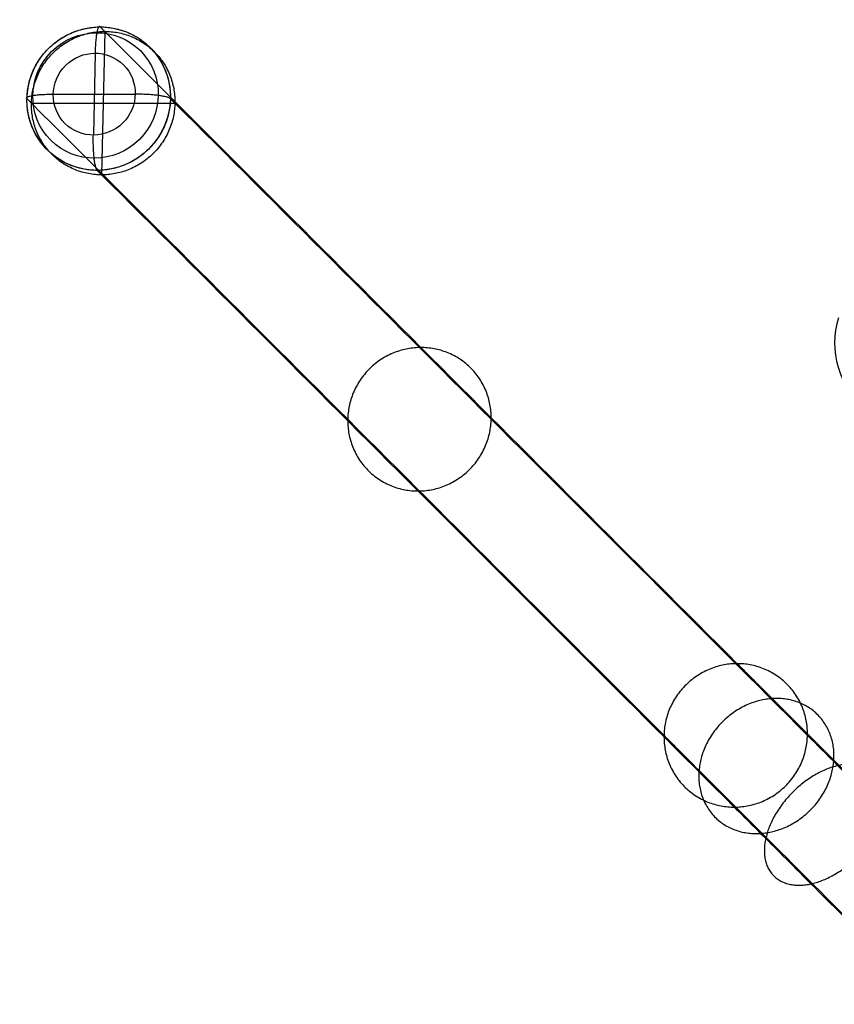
# Model space of a CAD drawing. Header units: millimetres. Extents: x -232 to 232, y -229 to 229.
# Tile 3 of 9: x -232 to -153, y 99 to 195. Entities that reach past the tile are written whole.
import ezdxf

# ---------------------------------------------------------------- set-up
doc = ezdxf.new("R2010")
doc.units = ezdxf.units.MM
doc.layers.add('Défaut', color=7, linetype='Continuous', true_color=0x000000)

msp = doc.modelspace()

# ---------------------------------------------------------------- linework, layer by layer
at = {"layer": 'Défaut'}
for p, q in [((-223.54, 193.394, 7.778), (-223.835, 179.54, 5.778)), ((-224.469, 191.291, 1.476), (-224.638, 183.375, 0.333)), ((-230.613, 186.467, 7.8), (-216.762, 186.467, 5.757)), ((-228.511, 187.333, 1.488), (-220.597, 187.333, 0.321))]:
    msp.add_line(p, q, dxfattribs=at)
at = {"layer": 'Défaut', "extrusion": (0.14438, -0.14438, 0.978932)}
for centre, radius in [((-26.319, 285.297, -55.583), 7), ((-26.319, 285.297, -57.704), 6.121), ((-26.319, 285.297, -58.583), 4)]:
    msp.add_circle(centre, radius, dxfattribs=at)
at = {"layer": 'Défaut', "extrusion": (3.63798e-12, 0.188855, 0.982005)}
msp.add_arc((144.577, -20.52, 757.903), 8.5, 342.89536, 116.09611, dxfattribs=at)
at = {"layer": 'Défaut'}
for points, weights, knots in [([(-217.196, 186.9, 2.82), (-217.048, 193.827, 3.82), (-223.973, 193.827, 4.841), (-230.898, 193.827, 5.863), (-231.046, 186.9, 4.863), (-231.193, 179.973, 3.863), (-224.268, 179.973, 2.842), (-217.343, 179.973, 1.82), (-217.196, 186.9, 2.82)], [1, 0.707106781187, 1, 0.707106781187, 1, 0.707106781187, 1, 0.707106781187, 1], [-43.982298, -43.982298, -43.982298, -32.986724, -32.986724, -21.991149, -21.991149, -10.995575, -10.995575, 0, 0, 0]), ([(-216.762, 186.467, 5.757), (-216.615, 193.394, 6.757), (-223.54, 193.394, 7.778), (-230.465, 193.393, 8.799), (-230.613, 186.467, 7.8), (-230.76, 179.54, 6.8), (-223.835, 179.54, 5.778), (-216.91, 179.54, 4.757), (-216.762, 186.467, 5.757)], [1, 0.707106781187, 1, 0.707106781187, 1, 0.707106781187, 1, 0.707106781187, 1], [-43.982298, -43.982298, -43.982298, -32.986724, -32.986724, -21.991149, -21.991149, -10.995575, -10.995575, 0, 0, 0]), ([(-216.762, 186.467, 5.757), (-216.615, 193.394, 6.757), (-223.54, 193.394, 7.778), (-230.465, 193.393, 8.799), (-230.613, 186.467, 7.8), (-230.76, 179.54, 6.8), (-223.835, 179.54, 5.778), (-216.91, 179.54, 4.757), (-216.762, 186.467, 5.757)], [1, 0.707106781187, 1, 0.707106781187, 1, 0.707106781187, 1, 0.707106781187, 1], [-43.982298, -43.982298, -43.982298, -32.986724, -32.986724, -21.991149, -21.991149, -10.995575, -10.995575, 0, 0, 0]), ([(-186.229, 155.934, 212.78), (-186.377, 149.007, 211.78), (-193.302, 149.007, 212.801), (-200.227, 149.007, 213.823), (-200.079, 155.934, 214.823), (-199.932, 162.86, 215.823), (-193.007, 162.86, 214.801), (-186.082, 162.86, 213.78), (-186.229, 155.934, 212.78)], [1, 0.707106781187, 1, 0.707106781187, 1, 0.707106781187, 1, 0.707106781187, 1], [0, 0, 0, 10.995575, 10.995575, 21.991149, 21.991149, 32.986724, 32.986724, 43.982298, 43.982298, 43.982298]), ([(-0.077, 154.675, 461.16), (-192.034, 154.637, 461.16), (-191.995, -37.32, 460.778), (-191.957, -229.276, 460.396), (0, -229.238, 460.396)], [1, 0.707106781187, 1, 0.707106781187, 1], [0, 0, 0, 383.913685, 383.913685, 767.827371, 767.827371, 767.827371]), ([(-0.077, 153.928, 461.099), (-191.286, 153.889, 461.099), (-191.248, -37.319, 460.719), (-191.209, -228.528, 460.339), (0, -228.49, 460.339)], [1, 0.707106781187, 1, 0.707106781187, 1], [0, 0, 0, 1.570796, 1.570796, 3.141593, 3.141593, 3.141593]), ([(0, -227.742, 460.282), (-190.462, -227.78, 460.282), (-190.5, -37.319, 460.66), (-190.538, 153.142, 461.039), (-0.076, 153.18, 461.039)], [1, 0.707106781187, 1, 0.707106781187, 1], [-767.827371, -767.827371, -767.827371, -383.913685, -383.913685, 0, 0, 0]), ([(-0.076, 149.791, 470.697), (-187.168, 149.754, 470.697), (-187.13, -37.338, 470.325), (-187.093, -224.429, 469.953), (-0.001, -224.392, 469.953)], [1, 0.707106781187, 1, 0.707106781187, 1], [0, 0, 0, 383.913685, 383.913685, 767.827371, 767.827371, 767.827371]), ([(-0.076, 148.819, 469.555), (-186.193, 148.782, 469.555), (-186.156, -37.335, 469.185), (-186.119, -223.453, 468.815), (-0.001, -223.415, 468.815)], [1, 0.707106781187, 1, 0.707106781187, 1], [0, 0, 0, 383.913685, 383.913685, 767.827371, 767.827371, 767.827371]), ([(-0.074, 139.714, 472.493), (-177.092, 139.679, 472.493), (-177.057, -37.339, 472.141), (-177.021, -214.357, 471.789), (-0.003, -214.322, 471.789)], [1, 0.707106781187, 1, 0.707106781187, 1], [0, 0, 0, 383.913685, 383.913685, 767.827371, 767.827371, 767.827371]), ([(-0.074, 139.593, 473.988), (-176.974, 139.558, 473.988), (-176.939, -37.342, 473.636), (-176.904, -214.242, 473.284), (-0.003, -214.207, 473.284)], [1, 0.707106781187, 1, 0.707106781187, 1], [0, 0, 0, 383.913685, 383.913685, 767.827371, 767.827371, 767.827371]), ([(-155.696, 125.401, 419.803), (-155.843, 118.474, 418.803), (-162.768, 118.474, 419.824), (-169.693, 118.474, 420.846), (-169.546, 125.4, 421.845), (-169.399, 132.327, 422.845), (-162.474, 132.327, 421.824), (-155.549, 132.327, 420.803), (-155.696, 125.401, 419.803)], [1, 0.707106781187, 1, 0.707106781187, 1, 0.707106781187, 1, 0.707106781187, 1], [0, 0, 0, 10.995575, 10.995575, 21.991149, 21.991149, 32.986724, 32.986724, 43.982298, 43.982298, 43.982298]), ([(-153.161, 122.865, 429.016), (-153.722, 116.352, 426.512), (-160.224, 115.929, 429.07), (-166.726, 115.507, 431.627), (-166.165, 122.019, 434.131), (-165.604, 128.532, 436.635), (-159.102, 128.955, 434.077), (-152.599, 129.378, 431.519), (-153.161, 122.865, 429.016)], [1, 0.707106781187, 1, 0.707106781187, 1, 0.707106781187, 1, 0.707106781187, 1], [0, 0, 0, 10.995575, 10.995575, 21.991149, 21.991149, 32.986724, 32.986724, 43.982298, 43.982298, 43.982298]), ([(-148.311, 118.016, 436.955), (-149.664, 112.295, 433.155), (-155.358, 111.063, 437.037), (-161.051, 109.832, 440.918), (-159.699, 115.553, 444.718), (-158.346, 121.274, 448.518), (-152.652, 122.506, 444.636), (-146.958, 123.737, 440.755), (-148.311, 118.016, 436.955)], [1, 0.707106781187, 1, 0.707106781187, 1, 0.707106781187, 1, 0.707106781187, 1], [0, 0, 0, 10.995575, 10.995575, 21.991149, 21.991149, 32.986724, 32.986724, 43.982298, 43.982298, 43.982298])]:
    msp.add_rational_spline(points, weights, degree=2, knots=knots, dxfattribs=at)
for points in [[(-223.973, 193.827, 4.841), (-224.406, 194.26, 1.904), (-224.47, 191.291, 1.476)], [(-231.046, 186.9, 4.863), (-231.479, 187.333, 1.926), (-228.511, 187.333, 1.488)], [(-217.196, 186.9, 2.82), (-217.629, 187.333, -0.117), (-220.597, 187.333, 0.321)], [(-224.268, 179.973, 2.842), (-224.701, 180.407, -0.095), (-224.638, 183.375, 0.333)]]:
    msp.add_rational_spline(points, [1, 0.707106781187, 1], degree=2, dxfattribs=at)
for points, degree in [([(-223.54, 193.394, 7.778), (-223.757, 193.61, 6.31), (-223.973, 193.827, 4.841)], 2), ([(-223.54, 193.394, 7.778), (-203.185, 173.038, 145.793), (-182.829, 152.682, 283.81), (-162.474, 132.327, 421.824)], 3), ([(-230.613, 186.467, 7.8), (-230.829, 186.683, 6.331), (-231.046, 186.9, 4.863)], 2), ([(-230.613, 186.467, 7.8), (-210.257, 166.111, 145.814), (-189.901, 145.756, 283.831), (-169.546, 125.4, 421.845)], 3), ([(-216.762, 186.467, 5.757), (-216.979, 186.684, 4.288), (-217.196, 186.9, 2.82)], 2), ([(-216.762, 186.467, 5.757), (-196.407, 166.112, 143.771), (-176.051, 145.756, 281.789), (-155.696, 125.401, 419.803)], 3), ([(-223.835, 179.54, 5.778), (-224.051, 179.757, 4.31), (-224.268, 179.973, 2.842)], 2), ([(-223.835, 179.54, 5.778), (-203.479, 159.185, 143.793), (-183.124, 138.829, 281.81), (-162.768, 118.474, 419.824)], 3)]:
    msp.add_open_spline(points, degree=degree, dxfattribs=at)
for points in [[(-162.474, 132.327, 421.824), (-161.839, 131.693, 426.135), (-159.477, 129.331, 434.71), (-153.023, 122.876, 445.281), (-144.388, 114.241, 452.059), (-137.969, 107.823, 453.577), (-134.856, 104.709, 453.576)], [(-169.546, 125.4, 421.845), (-168.91, 124.764, 426.168), (-166.542, 122.396, 434.766), (-160.07, 115.924, 445.364), (-151.412, 107.267, 452.16), (-144.977, 100.831, 453.683), (-141.855, 97.71, 453.681)], [(-155.696, 125.401, 419.803), (-155.219, 124.923, 423.044), (-153.443, 123.148, 429.492), (-148.59, 118.294, 437.44), (-142.097, 111.802, 442.536), (-137.271, 106.976, 443.678), (-134.93, 104.635, 443.677)], [(-162.768, 118.474, 419.824), (-162.29, 117.995, 423.077), (-160.508, 116.213, 429.547), (-155.637, 111.343, 437.523), (-149.122, 104.827, 442.637), (-144.279, 99.984, 443.783), (-141.93, 97.635, 443.782)]]:
    msp.add_open_spline(points, degree=3, knots=[0, 0, 0, 0, 11.587, 23.890378, 36.193757, 47.780757, 47.780757, 47.780757, 47.780757], dxfattribs=at)

doc.saveas('drawing.dxf')
